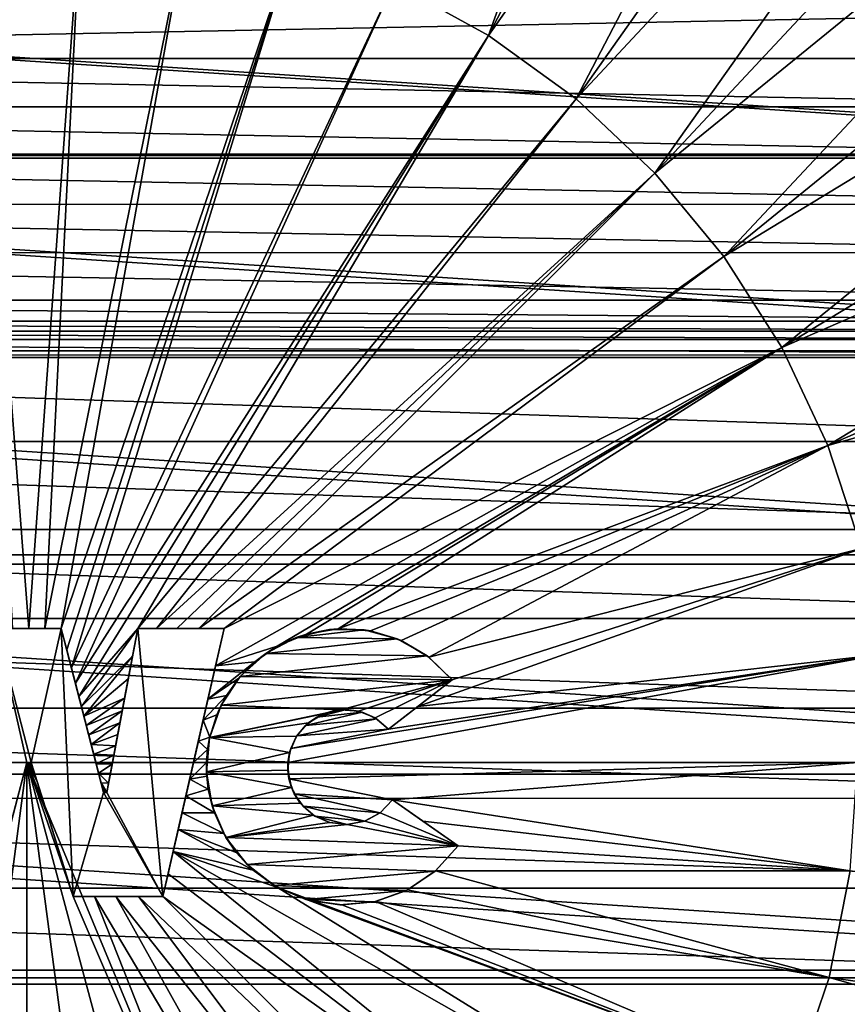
# Model space of a CAD drawing. Header units: metres. Extents: x -23 to 23, y -109 to 35.
# Tile 60 of 73: x 0 to 11, y -3 to 10. Entities that reach past the tile are written whole.
import ezdxf

# ---------------------------------------------------------------- set-up
doc = ezdxf.new("R2010")
doc.units = ezdxf.units.M
doc.layers.add('solid_ORA_SW0003', color=7, linetype='CONTINUOUS')

msp = doc.modelspace()

# ---------------------------------------------------------------- linework, layer by layer
at = {"layer": 'solid_ORA_SW0003'}
for points in [[(9.582108, 19.580593, 160.176529), (4.784953, 10.318542, 160.433716), (6.021678, 9.638647, 160.433716)], [(10.832414, 18.912291, 160.176529), (9.582108, 19.580593, 160.176529), (6.021678, 9.638647, 160.433716)], [(12.036333, 18.163645, 160.176529), (10.832414, 18.912291, 160.176529), (6.021678, 9.638647, 160.433716)], [(12.036333, 18.163645, 160.176529), (6.021678, 9.638647, 160.433716), (7.163439, 8.80911, 160.433716)], [(13.188711, 17.337862, 160.176529), (12.036333, 18.163645, 160.176529), (7.163439, 8.80911, 160.433716)], [(14.284613, 16.438478, 160.176529), (13.188711, 17.337862, 160.176529), (7.163439, 8.80911, 160.433716)], [(14.284613, 16.438478, 160.176529), (7.163439, 8.80911, 160.433716), (8.192227, 7.843013, 160.433716)], [(15.319346, 15.469346, 160.176529), (14.284613, 16.438478, 160.176529), (8.192227, 7.843013, 160.433716)], [(16.288479, 14.434613, 160.176529), (15.319346, 15.469346, 160.176529), (8.192227, 7.843013, 160.433716)], [(16.288479, 14.434613, 160.176529), (8.192227, 7.843013, 160.433716), (9.091819, 6.755593, 160.433716)], [(17.187862, 13.338711, 160.176529), (16.288479, 14.434613, 160.176529), (9.091819, 6.755593, 160.433716)], [(18.013645, 12.186333, 160.176529), (17.187862, 13.338711, 160.176529), (9.091819, 6.755593, 160.433716)], [(18.013645, 12.186333, 160.176529), (9.091819, 6.755593, 160.433716), (9.848028, 5.563999, 160.433716)], [(18.762291, 10.982413, 160.176529), (18.013645, 12.186333, 160.176529), (9.848028, 5.563999, 160.433716)], [(0.022499, 1.900056, 160.620468), (0.705647, 11.365931, 160.433716), (-0.705647, 11.365931, 160.433716)], [(-0.190088, 1.900056, 160.6203), (0.022499, 1.900056, 160.620468), (-0.705647, 11.365931, 160.433716)], [(0.022499, 1.900056, 160.620468), (0.234998, 1.900056, 160.620193), (0.705647, 11.365931, 160.433716)], [(0.234998, 1.900056, 160.620193), (2.105811, 11.189049, 160.433716), (0.705647, 11.365931, 160.433716)], [(0.234998, 1.900056, 160.620193), (0.446376, 1.900056, 160.619507), (2.105811, 11.189049, 160.433716)], [(0.446376, 1.900056, 160.619507), (3.472766, 10.838075, 160.433716), (2.105811, 11.189049, 160.433716)], [(19.430593, 9.732108, 160.176529), (18.762291, 10.982413, 160.176529), (9.848028, 5.563999, 160.433716)], [(0.446376, 1.900056, 160.619507), (0.518907, 1.619373, 160.623779), (3.472766, 10.838075, 160.433716)], [(0.518907, 1.619373, 160.623779), (0.579582, 1.384572, 160.627121), (3.472766, 10.838075, 160.433716)], [(0.579582, 1.384572, 160.627121), (4.784953, 10.318542, 160.433716), (3.472766, 10.838075, 160.433716)], [(-19.401432, 8.036427, -1.4), (-18.186489, 10.500073, -1.4), (19.401432, 8.036427, -1.4)], [(19.170403, 8.090908, 129.534592), (-19.170403, 8.090908, 129.534592), (-17.970074, 10.524913, 129.534592)], [(-18.186489, 10.500073, -1.4), (18.186489, 10.500073, -1.4), (19.401432, 8.036427, -1.4)], [(19.170403, 8.090908, 129.534592), (-17.970074, 10.524913, 129.534592), (17.970074, 10.524913, 129.534592)], [(0.579582, 1.384572, 160.627121), (0.631162, 1.184967, 160.629715), (4.784953, 10.318542, 160.433716)], [(0.631162, 1.184967, 160.629715), (6.021678, 9.638647, 160.433716), (4.784953, 10.318542, 160.433716)], [(-15.781781, 9.337584, 121.353569), (15.485293, 9.955452, 121.353569), (-15.485121, 9.955643, 121.353569)], [(-15.781781, 9.337584, 121.353569), (15.7818, 9.33763, 121.353569), (15.485293, 9.955452, 121.353569)], [(0.631162, 1.184967, 160.629715), (0.676243, 1.010512, 160.631714), (6.021678, 9.638647, 160.433716)], [(0.676243, 1.010512, 160.631714), (1.444695, 1.899354, 160.61142), (6.021678, 9.638647, 160.433716)], [(1.444695, 1.899354, 160.61142), (7.163439, 8.80911, 160.433716), (6.021678, 9.638647, 160.433716)], [(19.430593, 9.732108, 160.176529), (9.848028, 5.563999, 160.433716), (10.448927, 4.287023, 160.433716)], [(20.01569, 8.44077, 160.176529), (19.430593, 9.732108, 160.176529), (10.448927, 4.287023, 160.433716)], [(-16.024492, 8.707075, 121.353569), (16.024302, 8.70811, 121.353569), (-15.781781, 9.337584, 121.353569)], [(-15.781781, 9.337584, 121.353569), (16.024302, 8.70811, 121.353569), (15.7818, 9.33763, 121.353569)], [(1.444695, 1.899354, 160.61142), (1.690967, 1.899507, 160.608536), (7.163439, 8.80911, 160.433716)], [(1.690967, 1.899507, 160.608536), (8.192227, 7.843013, 160.433716), (7.163439, 8.80911, 160.433716)], [(-16.212406, 8.070447, 121.353569), (16.211897, 8.072682, 121.353569), (-16.024492, 8.707075, 121.353569)], [(-16.024492, 8.707075, 121.353569), (16.211897, 8.072682, 121.353569), (16.024302, 8.70811, 121.353569)], [(20.515078, 7.11393, 160.176529), (20.01569, 8.44077, 160.176529), (10.448927, 4.287023, 160.433716)], [(-20.284445, 5.435173, -1.4), (-19.401432, 8.036427, -1.4), (20.284445, 5.435173, -1.4)], [(20.0429, 5.520692, 129.534592), (-20.0429, 5.520692, 129.534592), (-19.170403, 8.090908, 129.534592)], [(-19.401432, 8.036427, -1.4), (19.401432, 8.036427, -1.4), (20.284445, 5.435173, -1.4)], [(20.0429, 5.520692, 129.534592), (-19.170403, 8.090908, 129.534592), (19.170403, 8.090908, 129.534592)], [(-16.345383, 7.433498, 121.353569), (16.344942, 7.436529, 121.353569), (-16.212406, 8.070447, 121.353569)], [(-16.212406, 8.070447, 121.353569), (16.344942, 7.436529, 121.353569), (16.211897, 8.072682, 121.353569)], [(1.690967, 1.899507, 160.608536), (1.953546, 1.899671, 160.605179), (8.192227, 7.843013, 160.433716)], [(1.953546, 1.899671, 160.605179), (2.242543, 1.899851, 160.601227), (8.192227, 7.843013, 160.433716)], [(2.242543, 1.899851, 160.601227), (9.091819, 6.755593, 160.433716), (8.192227, 7.843013, 160.433716)], [(-16.42449, 6.801615, 121.353569), (16.424044, 6.80562, 121.353569), (-16.345383, 7.433498, 121.353569)], [(-16.345383, 7.433498, 121.353569), (16.424044, 6.80562, 121.353569), (16.344942, 7.436529, 121.353569)], [(20.515078, 7.11393, 160.176529), (10.448927, 4.287023, 160.433716), (10.88504, 2.944803, 160.433716)], [(-16.42449, 6.801615, 121.353569), (-16.45043, 6.184285, 121.353569), (16.450312, 6.184398, 121.353569)], [(-16.42449, 6.801615, 121.353569), (16.450312, 6.184398, 121.353569), (16.424044, 6.80562, 121.353569)], [(2.242543, 1.899851, 160.601227), (2.571671, 1.900056, 160.596451), (9.091819, 6.755593, 160.433716)], [(2.571671, 1.900056, 160.596451), (9.848028, 5.563999, 160.433716), (9.091819, 6.755593, 160.433716)], [(-16.459961, 5.910025, 121.353569), (16.459846, 5.910486, 121.353569), (-16.45043, 6.184285, 121.353569)], [(16.459846, 5.910486, 121.353569), (16.450312, 6.184398, 121.353569), (-16.45043, 6.184285, 121.353569)], [(-16.459961, 5.910025, 121.353569), (16.472654, 5.778455, 121.353569), (16.459846, 5.910486, 121.353569)], [(-16.459961, 5.910025, 121.353569), (-16.472778, 5.778131, 121.353569), (16.472654, 5.778455, 121.353569)], [(-16.488613, 5.67066, 121.353569), (-16.537947, 5.467908, 121.353569), (16.537819, 5.468303, 121.353569)], [(-16.472778, 5.778131, 121.353569), (-16.488613, 5.67066, 121.353569), (16.488455, 5.671164, 121.353569)], [(-16.488613, 5.67066, 121.353569), (16.537819, 5.468303, 121.353569), (16.488455, 5.671164, 121.353569)], [(-16.472778, 5.778131, 121.353569), (16.488455, 5.671164, 121.353569), (16.472654, 5.778455, 121.353569)], [(2.46036, 1.412494, 160.602646), (3.263308, 1.667498, 160.587616), (9.848028, 5.563999, 160.433716)], [(2.571671, 1.900056, 160.596451), (2.46036, 1.412494, 160.602646), (9.848028, 5.563999, 160.433716)], [(3.263308, 1.667498, 160.587616), (3.644745, 1.8271, 160.580032), (9.848028, 5.563999, 160.433716)], [(3.644745, 1.8271, 160.580032), (4.060007, 1.895979, 160.572479), (9.848028, 5.563999, 160.433716)], [(4.060007, 1.895979, 160.572479), (10.448927, 4.287023, 160.433716), (9.848028, 5.563999, 160.433716)], [(-20.820354, 2.740934, -1.4), (-20.284445, 5.435173, -1.4), (20.820354, 2.740934, -1.4)], [(20.57247, 2.858529, 129.534592), (-20.57247, 2.858529, 129.534592), (-20.0429, 5.520692, 129.534592)], [(-20.284445, 5.435173, -1.4), (20.284445, 5.435173, -1.4), (20.820354, 2.740934, -1.4)], [(20.57247, 2.858529, 129.534592), (-20.0429, 5.520692, 129.534592), (20.0429, 5.520692, 129.534592)], [(-16.869089, 4.33999, 121.353569), (16.86899, 4.34037, 121.353569), (-16.537947, 5.467908, 121.353569)], [(-16.537947, 5.467908, 121.353569), (16.86899, 4.34037, 121.353569), (16.537819, 5.468303, 121.353569)], [(-17.123428, 3.192157, 121.353569), (17.123358, 3.192536, 121.353569), (-16.869089, 4.33999, 121.353569)], [(-16.869089, 4.33999, 121.353569), (17.123358, 3.192536, 121.353569), (16.86899, 4.34037, 121.353569)], [(4.060007, 1.895979, 160.572479), (4.479946, 1.86669, 160.565399), (10.448927, 4.287023, 160.433716)], [(4.479946, 1.86669, 160.565399), (4.881665, 1.740815, 160.559021), (10.448927, 4.287023, 160.433716)], [(4.881665, 1.740815, 160.559021), (5.243364, 1.525126, 160.553558), (10.448927, 4.287023, 160.433716)], [(5.243364, 1.525126, 160.553558), (10.88504, 2.944803, 160.433716), (10.448927, 4.287023, 160.433716)], [(-17.299726, 2.030006, 121.353569), (17.299685, 2.030374, 121.353569), (-17.123428, 3.192157, 121.353569)], [(-17.123428, 3.192157, 121.353569), (17.299685, 2.030374, 121.353569), (17.123358, 3.192536, 121.353569)], [(-20.57247, 2.858529, 129.534592), (20.75, 0.15, 129.534592), (-20.75, 0.15, 129.534592)], [(20.57247, 2.858529, 129.534592), (20.75, 0.15, 129.534592), (-20.57247, 2.858529, 129.534592)], [(5.100814, 0.883237, 160.55867), (11.14949, 1.558508, 160.433716), (10.88504, 2.944803, 160.433716)], [(5.545313, 1.231231, 160.549164), (5.100814, 0.883237, 160.55867), (10.88504, 2.944803, 160.433716)], [(5.243364, 1.525126, 160.553558), (5.545313, 1.231231, 160.549164), (10.88504, 2.944803, 160.433716)], [(-21, 0, -1.4), (-20.820354, 2.740934, -1.4), (21, 0, -1.4)], [(-20.820354, 2.740934, -1.4), (20.820354, 2.740934, -1.4), (21, 0, -1.4)], [(-17.39727, 0.85832, 121.353569), (17.397253, 0.858675, 121.353569), (-17.299726, 2.030006, 121.353569)], [(-17.299726, 2.030006, 121.353569), (17.397253, 0.858675, 121.353569), (17.299685, 2.030374, 121.353569)], [(-0.401728, 1.900056, 160.449997), (-0.462556, -1.599944, 160.449997), (0, 0.15, 160.449997)], [(0.446376, 1.900056, 160.449997), (-0.190088, 1.900056, 160.6203), (-0.401728, 1.900056, 160.61969)], [(0.446376, 1.900056, 160.449997), (-0.401728, 1.900056, 160.61969), (-0.401728, 1.900056, 160.449997)], [(-0.401728, 1.900056, 160.449997), (0, 0.15, 160.449997), (0.054992, 0.15, 160.449997)], [(0.446376, 1.900056, 160.449997), (-0.401728, 1.900056, 160.449997), (0.054992, 0.15, 160.449997)], [(0.446376, 1.900056, 160.449997), (0.022499, 1.900056, 160.620468), (-0.190088, 1.900056, 160.6203)], [(0.446376, 1.900056, 160.449997), (0.234998, 1.900056, 160.620193), (0.022499, 1.900056, 160.620468)], [(0.446376, 1.900056, 160.449997), (0.054992, 0.15, 160.449997), (0.602394, -1.599944, 160.449997)], [(0.446376, 1.900056, 160.449997), (0.446376, 1.900056, 160.619507), (0.234998, 1.900056, 160.620193)], [(0.999361, -0.239903, 160.449997), (0.518907, 1.619373, 160.623779), (0.446376, 1.900056, 160.619507)], [(0.999361, -0.239903, 160.449997), (0.446376, 1.900056, 160.619507), (0.446376, 1.900056, 160.449997)], [(0.999361, -0.239903, 160.449997), (0.446376, 1.900056, 160.449997), (0.602394, -1.599944, 160.449997)], [(0.676243, 1.010512, 160.631714), (0.709506, 0.881789, 160.632996), (1.444695, 1.899354, 160.61142)], [(0.709506, 0.881789, 160.632996), (1.376929, 1.539707, 160.616898), (1.444695, 1.899354, 160.61142)], [(1.444695, 1.899354, 160.449997), (1.064775, -0.116942, 160.631653), (1.041606, -0.239903, 160.631409)], [(1.041606, -0.239903, 160.449997), (1.444695, 1.899354, 160.449997), (1.041606, -0.239903, 160.631409)], [(1.041606, -0.239903, 160.449997), (1.772615, -1.599944, 160.449997), (1.444695, 1.899354, 160.449997)], [(1.444695, 1.899354, 160.449997), (1.087838, 0.005456, 160.631668), (1.064775, -0.116942, 160.631653)], [(1.444695, 1.899354, 160.449997), (1.11077, 0.127158, 160.631439), (1.087838, 0.005456, 160.631668)], [(1.444695, 1.899354, 160.449997), (1.133555, 0.248083, 160.630981), (1.11077, 0.127158, 160.631439)], [(1.444695, 1.899354, 160.449997), (1.156165, 0.36808, 160.630325), (1.133555, 0.248083, 160.630981)], [(1.444695, 1.899354, 160.449997), (1.184239, 0.517071, 160.629242), (1.156165, 0.36808, 160.630325)], [(1.444695, 1.899354, 160.449997), (1.212573, 0.667444, 160.627899), (1.184239, 0.517071, 160.629242)], [(1.444695, 1.899354, 160.449997), (1.241956, 0.823387, 160.626282), (1.212573, 0.667444, 160.627899)], [(1.444695, 1.899354, 160.449997), (1.273434, 0.990444, 160.624344), (1.241956, 0.823387, 160.626282)], [(1.444695, 1.899354, 160.449997), (1.320812, 1.241884, 160.621094), (1.273434, 0.990444, 160.624344)], [(1.444695, 1.899354, 160.449997), (1.376929, 1.539707, 160.616898), (1.320812, 1.241884, 160.621094)], [(1.444695, 1.899354, 160.449997), (1.444695, 1.899354, 160.61142), (1.376929, 1.539707, 160.616898)], [(2.571671, 1.900056, 160.449997), (1.690967, 1.899507, 160.608536), (1.444695, 1.899354, 160.61142)], [(2.571671, 1.900056, 160.449997), (1.444695, 1.899354, 160.61142), (1.444695, 1.899354, 160.449997)], [(1.772615, -1.599944, 160.449997), (2.571671, 1.900056, 160.449997), (1.444695, 1.899354, 160.449997)], [(2.571671, 1.900056, 160.449997), (1.953546, 1.899671, 160.605179), (1.690967, 1.899507, 160.608536)], [(1.772615, -1.599944, 160.449997), (2.46036, 1.412494, 160.602646), (2.571671, 1.900056, 160.596451)], [(1.772615, -1.599944, 160.449997), (2.571671, 1.900056, 160.596451), (2.571671, 1.900056, 160.449997)], [(2.571671, 1.900056, 160.449997), (2.242543, 1.899851, 160.601227), (1.953546, 1.899671, 160.605179)], [(2.571671, 1.900056, 160.449997), (2.571671, 1.900056, 160.596451), (2.242543, 1.899851, 160.601227)], [(3.511273, 1.782804, 160.449997), (3.644745, 1.8271, 160.580032), (3.263308, 1.667498, 160.587616)], [(3.511273, 1.782804, 160.449997), (3.947994, 1.887153, 160.449997), (3.644745, 1.8271, 160.580032)], [(3.511273, 1.782804, 160.449997), (4.39685, 1.880381, 160.449997), (3.947994, 1.887153, 160.449997)], [(3.511273, 1.782804, 160.449997), (4.830168, 1.762893, 160.449997), (4.39685, 1.880381, 160.449997)], [(3.947994, 1.887153, 160.449997), (4.060007, 1.895979, 160.572479), (3.644745, 1.8271, 160.580032)], [(3.947994, 1.887153, 160.449997), (4.39685, 1.880381, 160.449997), (4.060007, 1.895979, 160.572479)], [(4.39685, 1.880381, 160.449997), (4.479946, 1.86669, 160.565399), (4.060007, 1.895979, 160.572479)], [(4.39685, 1.880381, 160.449997), (4.830168, 1.762893, 160.449997), (4.479946, 1.86669, 160.565399)], [(4.830168, 1.762893, 160.449997), (4.881665, 1.740815, 160.559021), (4.479946, 1.86669, 160.565399)], [(3.114043, 1.573895, 160.449997), (3.511273, 1.782804, 160.449997), (3.263308, 1.667498, 160.587616)], [(3.114043, 1.573895, 160.449997), (4.830168, 1.762893, 160.449997), (3.511273, 1.782804, 160.449997)], [(3.114043, 1.573895, 160.449997), (5.221126, 1.541933, 160.449997), (4.830168, 1.762893, 160.449997)], [(4.830168, 1.762893, 160.449997), (5.221126, 1.541933, 160.449997), (4.881665, 1.740815, 160.559021)], [(5.221126, 1.541933, 160.449997), (5.243364, 1.525126, 160.553558), (4.881665, 1.740815, 160.559021)], [(0.999361, -0.239903, 160.449997), (0.579582, 1.384572, 160.627121), (0.518907, 1.619373, 160.623779)], [(2.46036, 1.412494, 160.602646), (2.9733, 1.465045, 160.593918), (3.263308, 1.667498, 160.587616)], [(2.780606, 1.273197, 160.449997), (3.114043, 1.573895, 160.449997), (2.9733, 1.465045, 160.593918)], [(2.780606, 1.273197, 160.449997), (5.221126, 1.541933, 160.449997), (3.114043, 1.573895, 160.449997)], [(2.780606, 1.273197, 160.449997), (5.545313, 1.231231, 160.449997), (5.221126, 1.541933, 160.449997)], [(3.114043, 1.573895, 160.449997), (3.263308, 1.667498, 160.587616), (2.9733, 1.465045, 160.593918)], [(11.14949, 1.558508, 160.433716), (3.402936, 0.15, 160.591171), (10.833055, 0.15, 160.442612)], [(3.441384, 0.334776, 160.590393), (3.402936, 0.15, 160.591171), (11.14949, 1.558508, 160.433716)], [(4.718313, 0.583782, 160.566513), (3.441384, 0.334776, 160.590393), (11.14949, 1.558508, 160.433716)], [(5.100814, 0.883237, 160.55867), (4.718313, 0.583782, 160.566513), (11.14949, 1.558508, 160.433716)], [(5.221126, 1.541933, 160.449997), (5.545313, 1.231231, 160.449997), (5.243364, 1.525126, 160.553558)], [(0.709506, 0.881789, 160.632996), (0.741687, 0.757252, 160.634018), (1.376929, 1.539707, 160.616898)], [(0.741687, 0.757252, 160.634018), (1.320812, 1.241884, 160.621094), (1.376929, 1.539707, 160.616898)], [(2.36129, 0.978552, 160.6073), (2.762514, 1.251925, 160.598907), (2.9733, 1.465045, 160.593918)], [(2.46036, 1.412494, 160.602646), (2.36129, 0.978552, 160.6073), (2.9733, 1.465045, 160.593918)], [(2.780606, 1.273197, 160.449997), (2.9733, 1.465045, 160.593918), (2.762514, 1.251925, 160.598907)], [(5.545313, 1.231231, 160.449997), (5.545313, 1.231231, 160.549164), (5.243364, 1.525126, 160.553558)], [(0.999361, -0.239903, 160.449997), (0.631162, 1.184967, 160.629715), (0.579582, 1.384572, 160.627121)], [(1.772615, -1.599944, 160.449997), (2.36129, 0.978552, 160.6073), (2.46036, 1.412494, 160.602646)], [(0.999361, -0.239903, 160.449997), (0.676243, 1.010512, 160.631714), (0.631162, 1.184967, 160.629715)], [(0.741687, 0.757252, 160.634018), (1.273434, 0.990444, 160.624344), (1.320812, 1.241884, 160.621094)], [(2.36129, 0.978552, 160.6073), (2.600869, 1.025202, 160.603012), (2.762514, 1.251925, 160.598907)], [(2.531786, 0.899435, 160.449997), (2.780606, 1.273197, 160.449997), (2.600869, 1.025202, 160.603012)], [(2.531786, 0.899435, 160.449997), (5.545313, 1.231231, 160.449997), (2.780606, 1.273197, 160.449997)], [(4.095203, 0.83961, 160.449997), (5.545313, 1.231231, 160.449997), (2.531786, 0.899435, 160.449997)], [(2.780606, 1.273197, 160.449997), (2.762514, 1.251925, 160.598907), (2.600869, 1.025202, 160.603012)], [(4.326248, 0.821183, 160.449997), (5.545313, 1.231231, 160.449997), (4.095203, 0.83961, 160.449997)], [(4.540857, 0.733109, 160.449997), (5.545313, 1.231231, 160.449997), (4.326248, 0.821183, 160.449997)], [(4.718313, 0.583782, 160.449997), (5.545313, 1.231231, 160.449997), (4.540857, 0.733109, 160.449997)], [(4.718313, 0.583782, 160.449997), (5.100814, 0.883237, 160.55867), (5.545313, 1.231231, 160.549164)], [(4.718313, 0.583782, 160.449997), (5.545313, 1.231231, 160.549164), (5.545313, 1.231231, 160.449997)], [(0.999361, -0.239903, 160.449997), (0.709506, 0.881789, 160.632996), (0.676243, 1.010512, 160.631714)], [(0.741687, 0.757252, 160.634018), (0.77354, 0.633989, 160.634796), (1.273434, 0.990444, 160.624344)], [(0.77354, 0.633989, 160.634796), (1.241956, 0.823387, 160.626282), (1.273434, 0.990444, 160.624344)], [(1.772615, -1.599944, 160.449997), (2.298091, 0.701729, 160.609756), (2.36129, 0.978552, 160.6073)], [(2.298091, 0.701729, 160.609756), (2.474671, 0.772878, 160.60643), (2.600869, 1.025202, 160.603012)], [(2.36129, 0.978552, 160.6073), (2.298091, 0.701729, 160.609756), (2.600869, 1.025202, 160.603012)], [(2.383064, 0.475812, 160.449997), (2.531786, 0.899435, 160.449997), (2.384195, 0.481022, 160.608994)], [(4.095203, 0.83961, 160.449997), (2.531786, 0.899435, 160.449997), (2.383064, 0.475812, 160.449997)], [(2.531786, 0.899435, 160.449997), (2.474671, 0.772878, 160.60643), (2.384195, 0.481022, 160.608994)], [(2.531786, 0.899435, 160.449997), (2.600869, 1.025202, 160.603012), (2.474671, 0.772878, 160.60643)], [(-17.415533, -0.317011, 121.353569), (17.415539, -0.31667, 121.353569), (-17.39727, 0.85832, 121.353569)], [(-17.39727, 0.85832, 121.353569), (17.415539, -0.31667, 121.353569), (17.397253, 0.858675, 121.353569)], [(0.999361, -0.239903, 160.449997), (0.741687, 0.757252, 160.634018), (0.709506, 0.881789, 160.632996)], [(0.77354, 0.633989, 160.634796), (0.805656, 0.509704, 160.6353), (1.241956, 0.823387, 160.626282)], [(0.805656, 0.509704, 160.6353), (1.212573, 0.667444, 160.627899), (1.241956, 0.823387, 160.626282)], [(2.298091, 0.701729, 160.609756), (2.384195, 0.481022, 160.608994), (2.474671, 0.772878, 160.60643)], [(4.095203, 0.83961, 160.449997), (2.383064, 0.475812, 160.449997), (3.86949, 0.786678, 160.449997)], [(3.86949, 0.786678, 160.449997), (2.383064, 0.475812, 160.449997), (3.670653, 0.667462, 160.449997)], [(4.373056, 0.8084, 160.572433), (3.781414, 0.744107, 160.58342), (3.634906, 0.635667, 160.586365)], [(4.56129, 0.720277, 160.569168), (4.373056, 0.8084, 160.572433), (3.634906, 0.635667, 160.586365)], [(3.86949, 0.786678, 160.449997), (3.670653, 0.667462, 160.449997), (3.781414, 0.744107, 160.58342)], [(4.167917, 0.841567, 160.576096), (3.962661, 0.817553, 160.579926), (3.781414, 0.744107, 160.58342)], [(4.373056, 0.8084, 160.572433), (4.167917, 0.841567, 160.576096), (3.781414, 0.744107, 160.58342)], [(3.86949, 0.786678, 160.449997), (3.781414, 0.744107, 160.58342), (3.962661, 0.817553, 160.579926)], [(4.095203, 0.83961, 160.449997), (3.86949, 0.786678, 160.449997), (3.962661, 0.817553, 160.579926)], [(4.095203, 0.83961, 160.449997), (3.962661, 0.817553, 160.579926), (4.167917, 0.841567, 160.576096)], [(4.326248, 0.821183, 160.449997), (4.095203, 0.83961, 160.449997), (4.167917, 0.841567, 160.576096)], [(4.326248, 0.821183, 160.449997), (4.167917, 0.841567, 160.576096), (4.373056, 0.8084, 160.572433)], [(4.540857, 0.733109, 160.449997), (4.326248, 0.821183, 160.449997), (4.373056, 0.8084, 160.572433)], [(4.540857, 0.733109, 160.449997), (4.373056, 0.8084, 160.572433), (4.56129, 0.720277, 160.569168)], [(4.718313, 0.583782, 160.449997), (4.718313, 0.583782, 160.566513), (5.100814, 0.883237, 160.55867)], [(0.999361, -0.239903, 160.449997), (0.77354, 0.633989, 160.634796), (0.741687, 0.757252, 160.634018)], [(0.805656, 0.509704, 160.6353), (0.838046, 0.384359, 160.635513), (1.212573, 0.667444, 160.627899)], [(0.838046, 0.384359, 160.635513), (1.184239, 0.517071, 160.629242), (1.212573, 0.667444, 160.627899)], [(1.772615, -1.599944, 160.449997), (2.235464, 0.427411, 160.61171), (2.298091, 0.701729, 160.609756)], [(2.298091, 0.701729, 160.609756), (2.235464, 0.427411, 160.61171), (2.384195, 0.481022, 160.608994)], [(3.670653, 0.667462, 160.449997), (2.383064, 0.475812, 160.449997), (3.517689, 0.493327, 160.449997)], [(3.670653, 0.667462, 160.449997), (3.517689, 0.493327, 160.449997), (3.634906, 0.635667, 160.586365)], [(4.56129, 0.720277, 160.569168), (3.634906, 0.635667, 160.586365), (3.52107, 0.498615, 160.588715)], [(4.718313, 0.583782, 160.566513), (4.56129, 0.720277, 160.569168), (3.52107, 0.498615, 160.588715)], [(3.670653, 0.667462, 160.449997), (3.634906, 0.635667, 160.586365), (3.781414, 0.744107, 160.58342)], [(4.540857, 0.733109, 160.449997), (4.56129, 0.720277, 160.569168), (4.718313, 0.583782, 160.566513)], [(4.718313, 0.583782, 160.449997), (4.540857, 0.733109, 160.449997), (4.718313, 0.583782, 160.566513)], [(0.999361, -0.239903, 160.449997), (0.805656, 0.509704, 160.6353), (0.77354, 0.633989, 160.634796)], [(0.838046, 0.384359, 160.635513), (1.156165, 0.36808, 160.630325), (1.184239, 0.517071, 160.629242)], [(4.718313, 0.583782, 160.566513), (3.52107, 0.498615, 160.588715), (3.441384, 0.334776, 160.590393)], [(3.517689, 0.493327, 160.449997), (3.52107, 0.498615, 160.588715), (3.634906, 0.635667, 160.586365)], [(0.999361, -0.239903, 160.449997), (0.838046, 0.384359, 160.635513), (0.805656, 0.509704, 160.6353)], [(1.772615, -1.599944, 160.449997), (2.17213, 0.15, 160.613129), (2.235464, 0.427411, 160.61171)], [(2.235464, 0.427411, 160.61171), (2.17213, 0.15, 160.613129), (2.356385, 0.319231, 160.609772)], [(2.235464, 0.427411, 160.61171), (2.356385, 0.319231, 160.609772), (2.384195, 0.481022, 160.608994)], [(2.383064, 0.475812, 160.449997), (2.356385, 0.319231, 160.609772), (2.343226, 0.15, 160.610123)], [(2.343611, 0.028457, 160.449997), (2.383064, 0.475812, 160.449997), (2.343226, 0.15, 160.610123)], [(3.425025, 0.280659, 160.449997), (2.383064, 0.475812, 160.449997), (2.343611, 0.028457, 160.449997)], [(2.383064, 0.475812, 160.449997), (2.384195, 0.481022, 160.608994), (2.356385, 0.319231, 160.609772)], [(3.517689, 0.493327, 160.449997), (2.383064, 0.475812, 160.449997), (3.425025, 0.280659, 160.449997)], [(3.517689, 0.493327, 160.449997), (3.425025, 0.280659, 160.449997), (3.441384, 0.334776, 160.590393)], [(3.517689, 0.493327, 160.449997), (3.441384, 0.334776, 160.590393), (3.52107, 0.498615, 160.588715)], [(0.838046, 0.384359, 160.635513), (0.870349, 0.259354, 160.635391), (1.156165, 0.36808, 160.630325)], [(0.999361, -0.239903, 160.449997), (0.870349, 0.259354, 160.635391), (0.838046, 0.384359, 160.635513)], [(0.870349, 0.259354, 160.635391), (1.133555, 0.248083, 160.630981), (1.156165, 0.36808, 160.630325)], [(0.870349, 0.259354, 160.635391), (0.90247, 0.13505, 160.634964), (1.133555, 0.248083, 160.630981)], [(0.999361, -0.239903, 160.449997), (0.90247, 0.13505, 160.634964), (0.870349, 0.259354, 160.635391)], [(2.356385, 0.319231, 160.609772), (2.17213, 0.15, 160.613129), (2.343226, 0.15, 160.610123)], [(3.425025, 0.280659, 160.449997), (2.343611, 0.028457, 160.449997), (3.401683, 0.049912, 160.449997)], [(3.425025, 0.280659, 160.449997), (3.401683, 0.049912, 160.449997), (3.402936, 0.15, 160.591171)], [(3.425025, 0.280659, 160.449997), (3.402936, 0.15, 160.591171), (3.441384, 0.334776, 160.590393)], [(-20.75, 0.15, 129.534592), (20.75, 0.15, 129.534592), (20.57247, -2.558529, 129.534592)], [(-20.75, 0.15, 129.534592), (20.57247, -2.558529, 129.534592), (-20.57247, -2.558529, 129.534592)], [(-1.413997, -10.590377, 160.442612), (0, 0.15, 160.649994), (-0.231279, -0.724975, 160.634918)], [(-1.413997, -10.590377, 160.442612), (0, -10.683055, 160.442612), (0, 0.15, 160.649994)], [(-0.462556, -1.599944, 160.449997), (-0.231279, -0.724975, 160.634918), (0, 0.15, 160.649994)], [(-0.462556, -1.599944, 160.449997), (0, 0.15, 160.649994), (0, 0.15, 160.449997)], [(0.063458, 0.122938, 160.648865), (0.054992, 0.15, 160.649094), (0, 0.15, 160.649994)], [(0.054992, 0.15, 160.449997), (0, 0.15, 160.649994), (0.054992, 0.15, 160.649094)], [(0.071117, 0.098451, 160.64856), (0.063458, 0.122938, 160.648865), (0, 0.15, 160.649994)], [(0.078262, 0.07561, 160.648224), (0.071117, 0.098451, 160.64856), (0, 0.15, 160.649994)], [(0.085251, 0.053269, 160.647873), (0.078262, 0.07561, 160.648224), (0, 0.15, 160.649994)], [(0.092442, 0.030281, 160.647507), (0.085251, 0.053269, 160.647873), (0, 0.15, 160.649994)], [(0.100206, 0.005459, 160.647095), (0.092442, 0.030281, 160.647507), (0, 0.15, 160.649994)], [(0.108838, -0.022133, 160.646637), (0.100206, 0.005459, 160.647095), (0, 0.15, 160.649994)], [(0.118515, -0.053071, 160.646118), (0.108838, -0.022133, 160.646637), (0, 0.15, 160.649994)], [(0.129335, -0.087659, 160.645538), (0.118515, -0.053071, 160.646118), (0, 0.15, 160.649994)], [(0.287983, -0.594828, 160.636719), (0.129335, -0.087659, 160.645538), (0, 0.15, 160.649994)], [(0.602394, -1.599944, 160.618729), (0.287983, -0.594828, 160.636719), (0, 0.15, 160.649994)], [(4.14563, -9.858438, 160.442612), (0.602394, -1.599944, 160.618729), (0, 0.15, 160.649994)], [(2.803801, -10.313928, 160.442612), (4.14563, -9.858438, 160.442612), (0, 0.15, 160.649994)], [(1.413997, -10.590377, 160.442612), (2.803801, -10.313928, 160.442612), (0, 0.15, 160.649994)], [(0, -10.683055, 160.442612), (1.413997, -10.590377, 160.442612), (0, 0.15, 160.649994)], [(0, 0.15, 160.449997), (0, 0.15, 160.649994), (0.054992, 0.15, 160.449997)], [(0.054992, 0.15, 160.449997), (0.054992, 0.15, 160.649094), (0.063458, 0.122938, 160.648865)], [(0.054992, 0.15, 160.449997), (0.063458, 0.122938, 160.648865), (0.071117, 0.098451, 160.64856)], [(0.054992, 0.15, 160.449997), (0.071117, 0.098451, 160.64856), (0.078262, 0.07561, 160.648224)], [(0.054992, 0.15, 160.449997), (0.078262, 0.07561, 160.648224), (0.085251, 0.053269, 160.647873)], [(0.054992, 0.15, 160.449997), (0.085251, 0.053269, 160.647873), (0.092442, 0.030281, 160.647507)], [(0.054992, 0.15, 160.449997), (0.092442, 0.030281, 160.647507), (0.100206, 0.005459, 160.647095)], [(0.054992, 0.15, 160.449997), (0.100206, 0.005459, 160.647095), (0.108838, -0.022133, 160.646637)], [(0.054992, 0.15, 160.449997), (0.108838, -0.022133, 160.646637), (0.118515, -0.053071, 160.646118)], [(0.054992, 0.15, 160.449997), (0.118515, -0.053071, 160.646118), (0.129335, -0.087659, 160.645538)], [(0.054992, 0.15, 160.449997), (0.129335, -0.087659, 160.645538), (0.287983, -0.594828, 160.636719)], [(0.054992, 0.15, 160.449997), (0.287983, -0.594828, 160.636719), (0.602394, -1.599944, 160.618729)], [(0.054992, 0.15, 160.449997), (0.602394, -1.599944, 160.618729), (0.602394, -1.599944, 160.449997)], [(0.90247, 0.13505, 160.634964), (1.11077, 0.127158, 160.631439), (1.133555, 0.248083, 160.630981)], [(0.90247, 0.13505, 160.634964), (0.934563, 0.010854, 160.634247), (1.11077, 0.127158, 160.631439)], [(0.999361, -0.239903, 160.449997), (0.934563, 0.010854, 160.634247), (0.90247, 0.13505, 160.634964)], [(1.772615, -1.599944, 160.449997), (2.122452, -0.067597, 160.6138), (2.17213, 0.15, 160.613129)], [(2.343226, 0.15, 160.610123), (2.17213, 0.15, 160.613129), (2.122452, -0.067597, 160.6138)], [(2.346423, -0.02557, 160.60994), (2.343226, 0.15, 160.610123), (2.122452, -0.067597, 160.6138)], [(2.343611, 0.028457, 160.449997), (2.343226, 0.15, 160.610123), (2.346423, -0.02557, 160.60994)], [(3.401683, 0.049912, 160.449997), (3.4166, -0.063723, 160.590805), (3.402936, 0.15, 160.591171)], [(10.833055, 0.15, 160.442612), (3.402936, 0.15, 160.591171), (3.4166, -0.063723, 160.590805)], [(10.833055, 0.15, 160.442612), (3.4166, -0.063723, 160.590805), (4.768313, -0.338488, 160.565475)], [(10.740376, -1.263997, 160.442612), (10.833055, 0.15, 160.442612), (4.768313, -0.338488, 160.565475)], [(20.820354, -2.740934, -1.4), (-21, 0, -1.4), (21, 0, -1.4)], [(20.820354, -2.740934, -1.4), (-20.820354, -2.740934, -1.4), (-21, 0, -1.4)], [(0.934563, 0.010854, 160.634247), (1.087838, 0.005456, 160.631668), (1.11077, 0.127158, 160.631439)], [(0.934563, 0.010854, 160.634247), (1.064775, -0.116942, 160.631653), (1.087838, 0.005456, 160.631668)], [(0.934563, 0.010854, 160.634247), (0.966794, -0.113873, 160.633286), (1.064775, -0.116942, 160.631653)], [(0.999361, -0.239903, 160.449997), (0.966794, -0.113873, 160.633286), (0.934563, 0.010854, 160.634247)], [(3.401683, 0.049912, 160.449997), (2.343611, 0.028457, 160.449997), (3.449835, -0.176959, 160.449997)], [(2.343611, 0.028457, 160.449997), (2.346423, -0.02557, 160.60994), (2.365906, -0.195264, 160.609283)], [(2.415955, -0.41477, 160.449997), (2.343611, 0.028457, 160.449997), (2.365906, -0.195264, 160.609283)], [(3.449835, -0.176959, 160.449997), (2.343611, 0.028457, 160.449997), (2.415955, -0.41477, 160.449997)], [(3.401683, 0.049912, 160.449997), (3.449835, -0.176959, 160.449997), (3.4166, -0.063723, 160.590805)], [(0.966794, -0.113873, 160.633286), (1.041606, -0.239903, 160.631409), (1.064775, -0.116942, 160.631653)], [(0.966794, -0.113873, 160.633286), (1.020296, -0.239903, 160.631744), (1.041606, -0.239903, 160.631409)], [(0.966794, -0.113873, 160.633286), (0.999361, -0.239903, 160.63208), (1.020296, -0.239903, 160.631744)], [(0.999361, -0.239903, 160.449997), (0.999361, -0.239903, 160.63208), (0.966794, -0.113873, 160.633286)], [(1.772615, -1.599944, 160.449997), (2.072555, -0.286156, 160.614075), (2.122452, -0.067597, 160.6138)], [(2.365906, -0.195264, 160.609283), (2.122452, -0.067597, 160.6138), (2.072555, -0.286156, 160.614075)], [(2.365906, -0.195264, 160.609283), (2.346423, -0.02557, 160.60994), (2.122452, -0.067597, 160.6138)], [(3.4166, -0.063723, 160.590805), (3.486418, -0.258116, 160.589233), (4.768313, -0.338488, 160.565475)], [(3.449835, -0.176959, 160.449997), (3.486418, -0.258116, 160.589233), (3.4166, -0.063723, 160.590805)], [(0.999361, -0.239903, 160.449997), (0.602394, -1.599944, 160.449997), (1.772615, -1.599944, 160.449997)], [(0.999361, -0.239903, 160.449997), (1.041606, -0.239903, 160.631409), (1.020296, -0.239903, 160.631744)], [(1.041606, -0.239903, 160.449997), (1.041606, -0.239903, 160.631409), (0.999361, -0.239903, 160.449997)], [(0.999361, -0.239903, 160.449997), (1.020296, -0.239903, 160.631744), (0.999361, -0.239903, 160.63208)], [(1.041606, -0.239903, 160.449997), (0.999361, -0.239903, 160.449997), (1.772615, -1.599944, 160.449997)], [(2.445433, -0.505803, 160.606781), (2.365906, -0.195264, 160.609283), (2.072555, -0.286156, 160.614075)], [(2.415955, -0.41477, 160.449997), (2.365906, -0.195264, 160.609283), (2.445433, -0.505803, 160.606781)], [(3.449835, -0.176959, 160.449997), (2.415955, -0.41477, 160.449997), (3.564947, -0.378363, 160.449997)], [(3.449835, -0.176959, 160.449997), (3.564947, -0.378363, 160.449997), (3.486418, -0.258116, 160.589233)], [(-17.415533, -0.317011, 121.353569), (17.354517, -1.49079, 121.353569), (17.415539, -0.31667, 121.353569)], [(-17.35449, -1.491115, 121.353569), (17.354517, -1.49079, 121.353569), (-17.415533, -0.317011, 121.353569)], [(1.772615, -1.599944, 160.449997), (2.022628, -0.504844, 160.613922), (2.072555, -0.286156, 160.614075)], [(2.445433, -0.505803, 160.606781), (2.072555, -0.286156, 160.614075), (2.022628, -0.504844, 160.613922)], [(3.564947, -0.378363, 160.449997), (2.415955, -0.41477, 160.449997), (3.735841, -0.534941, 160.449997)], [(3.486418, -0.258116, 160.589233), (4.608751, -0.505576, 160.568069), (4.768313, -0.338488, 160.565475)], [(3.486418, -0.258116, 160.589233), (3.601045, -0.420283, 160.586761), (4.608751, -0.505576, 160.568069)], [(3.564947, -0.378363, 160.449997), (3.601045, -0.420283, 160.586761), (3.486418, -0.258116, 160.589233)], [(3.564947, -0.378363, 160.449997), (3.735841, -0.534941, 160.449997), (3.601045, -0.420283, 160.586761)], [(4.608041, -0.506124, 160.449997), (4.768313, -0.338488, 160.449997), (4.608751, -0.505576, 160.568069)], [(4.608041, -0.506124, 160.449997), (5.625313, -0.934867, 160.449997), (4.768313, -0.338488, 160.449997)], [(4.768313, -0.338488, 160.449997), (4.768313, -0.338488, 160.565475), (4.608751, -0.505576, 160.568069)], [(10.740376, -1.263997, 160.442612), (4.768313, -0.338488, 160.565475), (5.165089, -0.614601, 160.557373)], [(5.625313, -0.934867, 160.449997), (5.165089, -0.614601, 160.557373), (4.768313, -0.338488, 160.565475)], [(4.768313, -0.338488, 160.449997), (5.625313, -0.934867, 160.449997), (4.768313, -0.338488, 160.565475)], [(1.772615, -1.599944, 160.449997), (1.972878, -0.722758, 160.613388), (2.022628, -0.504844, 160.613922)], [(2.567092, -0.776659, 160.603287), (2.022628, -0.504844, 160.613922), (1.972878, -0.722758, 160.613388)], [(2.567092, -0.776659, 160.603287), (2.445433, -0.505803, 160.606781), (2.022628, -0.504844, 160.613922)], [(2.415955, -0.41477, 160.449997), (2.445433, -0.505803, 160.606781), (2.567092, -0.776659, 160.603287)], [(2.595521, -0.826267, 160.449997), (2.415955, -0.41477, 160.449997), (2.567092, -0.776659, 160.603287)], [(3.735841, -0.534941, 160.449997), (2.415955, -0.41477, 160.449997), (2.595521, -0.826267, 160.449997)], [(3.601045, -0.420283, 160.586761), (4.406031, -0.61624, 160.571503), (4.608751, -0.505576, 160.568069)], [(3.601045, -0.420283, 160.586761), (3.755473, -0.547559, 160.583572), (4.406031, -0.61624, 160.571503)], [(3.735841, -0.534941, 160.449997), (3.755473, -0.547559, 160.583572), (3.601045, -0.420283, 160.586761)], [(4.404212, -0.616884, 160.449997), (4.608041, -0.506124, 160.449997), (4.406031, -0.61624, 160.571503)], [(4.404212, -0.616884, 160.449997), (5.625313, -0.934867, 160.449997), (4.608041, -0.506124, 160.449997)], [(4.608041, -0.506124, 160.449997), (4.608751, -0.505576, 160.568069), (4.406031, -0.61624, 160.571503)], [(3.735841, -0.534941, 160.449997), (2.595521, -0.826267, 160.449997), (3.9464, -0.631961, 160.449997)], [(3.9464, -0.631961, 160.449997), (2.595521, -0.826267, 160.449997), (4.176513, -0.660181, 160.449997)], [(3.735841, -0.534941, 160.449997), (3.9464, -0.631961, 160.449997), (3.755473, -0.547559, 160.583572)], [(3.755473, -0.547559, 160.583572), (4.179168, -0.660089, 160.5755), (4.406031, -0.61624, 160.571503)], [(3.755473, -0.547559, 160.583572), (3.95205, -0.633558, 160.579727), (4.179168, -0.660089, 160.5755)], [(3.9464, -0.631961, 160.449997), (3.95205, -0.633558, 160.579727), (3.755473, -0.547559, 160.583572)], [(3.9464, -0.631961, 160.449997), (4.176513, -0.660181, 160.449997), (3.95205, -0.633558, 160.579727)], [(4.176513, -0.660181, 160.449997), (4.179168, -0.660089, 160.5755), (3.95205, -0.633558, 160.579727)], [(4.176513, -0.660181, 160.449997), (4.404212, -0.616884, 160.449997), (4.179168, -0.660089, 160.5755)], [(4.176513, -0.660181, 160.449997), (5.625313, -0.934867, 160.449997), (4.404212, -0.616884, 160.449997)], [(4.404212, -0.616884, 160.449997), (4.406031, -0.61624, 160.571503), (4.179168, -0.660089, 160.5755)], [(10.740376, -1.263997, 160.442612), (5.165089, -0.614601, 160.557373), (5.625313, -0.934867, 160.547638)], [(5.625313, -0.934867, 160.449997), (5.625313, -0.934867, 160.547638), (5.165089, -0.614601, 160.557373)], [(1.772615, -1.599944, 160.449997), (1.906873, -1.011871, 160.612061), (1.972878, -0.722758, 160.613388)], [(2.951739, -1.256299, 160.593597), (1.972878, -0.722758, 160.613388), (1.906873, -1.011871, 160.612061)], [(2.73029, -1.022277, 160.598953), (2.567092, -0.776659, 160.603287), (1.972878, -0.722758, 160.613388)], [(2.951739, -1.256299, 160.593597), (2.73029, -1.022277, 160.598953), (1.972878, -0.722758, 160.613388)], [(4.176513, -0.660181, 160.449997), (2.595521, -0.826267, 160.449997), (5.625313, -0.934867, 160.449997)], [(2.595521, -0.826267, 160.449997), (2.567092, -0.776659, 160.603287), (2.73029, -1.022277, 160.598953)], [(2.871233, -1.180657, 160.449997), (2.595521, -0.826267, 160.449997), (2.73029, -1.022277, 160.598953)], [(5.625313, -0.934867, 160.449997), (2.595521, -0.826267, 160.449997), (2.871233, -1.180657, 160.449997)], [(1.772615, -1.599944, 160.449997), (1.840472, -1.302721, 160.610092), (1.906873, -1.011871, 160.612061)], [(8.59444, -6.444746, 160.442612), (1.906873, -1.011871, 160.612061), (1.840472, -1.302721, 160.610092)], [(3.266255, -1.479144, 160.586685), (2.951739, -1.256299, 160.593597), (1.906873, -1.011871, 160.612061)], [(9.381701, -5.266527, 160.442612), (3.266255, -1.479144, 160.586685), (1.906873, -1.011871, 160.612061)], [(8.59444, -6.444746, 160.442612), (9.381701, -5.266527, 160.442612), (1.906873, -1.011871, 160.612061)], [(2.871233, -1.180657, 160.449997), (2.73029, -1.022277, 160.598953), (2.951739, -1.256299, 160.593597)], [(5.625313, -0.934867, 160.449997), (2.871233, -1.180657, 160.449997), (5.324928, -1.268637, 160.449997)], [(5.324928, -1.268637, 160.449997), (5.330125, -1.264118, 160.551758), (5.625313, -0.934867, 160.547638)], [(5.625313, -0.934867, 160.449997), (5.324928, -1.268637, 160.449997), (5.625313, -0.934867, 160.547638)], [(10.740376, -1.263997, 160.442612), (5.625313, -0.934867, 160.547638), (5.330125, -1.264118, 160.551758)], [(3.225943, -1.455941, 160.449997), (2.871233, -1.180657, 160.449997), (2.951739, -1.256299, 160.593597)], [(5.324928, -1.268637, 160.449997), (2.871233, -1.180657, 160.449997), (3.225943, -1.455941, 160.449997)], [(3.225943, -1.455941, 160.449997), (2.951739, -1.256299, 160.593597), (3.266255, -1.479144, 160.586685)], [(5.324928, -1.268637, 160.449997), (3.225943, -1.455941, 160.449997), (4.951334, -1.517833, 160.449997)], [(5.324928, -1.268637, 160.449997), (4.951334, -1.517833, 160.449997), (4.963714, -1.511594, 160.557114)], [(10.463927, -2.653801, 160.442612), (5.330125, -1.264118, 160.551758), (4.963714, -1.511594, 160.557114)], [(5.324928, -1.268637, 160.449997), (4.963714, -1.511594, 160.557114), (5.330125, -1.264118, 160.551758)], [(10.463927, -2.653801, 160.442612), (10.740376, -1.263997, 160.442612), (5.330125, -1.264118, 160.551758)], [(21.470297, -2.746737, 160.176529), (10.740376, -1.263997, 160.442612), (10.463927, -2.653801, 160.442612)], [(8.59444, -6.444746, 160.442612), (1.840472, -1.302721, 160.610092), (1.772615, -1.599944, 160.607513)], [(1.772615, -1.599944, 160.449997), (1.772615, -1.599944, 160.607513), (1.840472, -1.302721, 160.610092)], [(-17.35449, -1.491115, 121.353569), (17.214418, -2.658004, 121.353569), (17.354517, -1.49079, 121.353569)], [(-17.214371, -2.658311, 121.353569), (17.214418, -2.658004, 121.353569), (-17.35449, -1.491115, 121.353569)], [(3.637501, -1.634979, 160.449997), (3.225943, -1.455941, 160.449997), (3.266255, -1.479144, 160.586685)], [(4.951334, -1.517833, 160.449997), (3.225943, -1.455941, 160.449997), (3.637501, -1.634979, 160.449997)], [(10.008437, -3.995631, 160.442612), (3.670297, -1.64428, 160.57869), (3.266255, -1.479144, 160.586685)], [(3.637501, -1.634979, 160.449997), (3.266255, -1.479144, 160.586685), (3.670297, -1.64428, 160.57869)], [(9.381701, -5.266527, 160.442612), (10.008437, -3.995631, 160.442612), (3.266255, -1.479144, 160.586685)], [(4.951334, -1.517833, 160.449997), (3.637501, -1.634979, 160.449997), (4.527863, -1.666965, 160.449997)], [(4.951334, -1.517833, 160.449997), (4.527863, -1.666965, 160.449997), (4.548024, -1.662466, 160.563538)], [(10.463927, -2.653801, 160.442612), (4.963714, -1.511594, 160.557114), (4.548024, -1.662466, 160.563538)], [(4.951334, -1.517833, 160.449997), (4.548024, -1.662466, 160.563538), (4.963714, -1.511594, 160.557114)], [(4.14563, -9.858438, 160.442612), (0.880367, -1.599944, 160.616852), (0.602394, -1.599944, 160.618729)], [(0.602394, -1.599944, 160.449997), (0.602394, -1.599944, 160.618729), (0.880367, -1.599944, 160.616852)], [(0.602394, -1.599944, 160.449997), (0.880367, -1.599944, 160.616852), (1.160557, -1.599944, 160.614395)], [(0.602394, -1.599944, 160.449997), (1.160557, -1.599944, 160.614395), (1.453154, -1.599944, 160.611328)], [(0.602394, -1.599944, 160.449997), (1.453154, -1.599944, 160.611328), (1.772615, -1.599944, 160.607513)], [(0.602394, -1.599944, 160.449997), (1.772615, -1.599944, 160.607513), (1.772615, -1.599944, 160.449997)], [(5.416527, -9.231701, 160.442612), (1.160557, -1.599944, 160.614395), (0.880367, -1.599944, 160.616852)], [(4.14563, -9.858438, 160.442612), (5.416527, -9.231701, 160.442612), (0.880367, -1.599944, 160.616852)], [(6.594746, -8.44444, 160.442612), (1.453154, -1.599944, 160.611328), (1.160557, -1.599944, 160.614395)], [(5.416527, -9.231701, 160.442612), (6.594746, -8.44444, 160.442612), (1.160557, -1.599944, 160.614395)], [(7.660127, -7.510127, 160.442612), (1.772615, -1.599944, 160.607513), (1.453154, -1.599944, 160.611328)], [(6.594746, -8.44444, 160.442612), (7.660127, -7.510127, 160.442612), (1.453154, -1.599944, 160.611328)], [(7.660127, -7.510127, 160.442612), (8.59444, -6.444746, 160.442612), (1.772615, -1.599944, 160.607513)], [(4.080729, -1.706828, 160.449997), (3.637501, -1.634979, 160.449997), (3.670297, -1.64428, 160.57869)], [(4.527863, -1.666965, 160.449997), (3.637501, -1.634979, 160.449997), (4.080729, -1.706828, 160.449997)], [(10.008437, -3.995631, 160.442612), (4.108199, -1.707615, 160.570816), (3.670297, -1.64428, 160.57869)], [(4.080729, -1.706828, 160.449997), (3.670297, -1.64428, 160.57869), (4.108199, -1.707615, 160.570816)], [(4.527863, -1.666965, 160.449997), (4.080729, -1.706828, 160.449997), (4.108199, -1.707615, 160.570816)], [(10.008437, -3.995631, 160.442612), (4.548024, -1.662466, 160.563538), (4.108199, -1.707615, 160.570816)], [(4.527863, -1.666965, 160.449997), (4.108199, -1.707615, 160.570816), (4.548024, -1.662466, 160.563538)], [(10.008437, -3.995631, 160.442612), (10.463927, -2.653801, 160.442612), (4.548024, -1.662466, 160.563538)], [(-20.57247, -2.558529, 129.534592), (20.57247, -2.558529, 129.534592), (20.0429, -5.220692, 129.534592)], [(-20.57247, -2.558529, 129.534592), (20.0429, -5.220692, 129.534592), (-20.0429, -5.220692, 129.534592)], [(-17.214371, -2.658311, 121.353569), (16.995937, -3.813114, 121.353569), (17.214418, -2.658004, 121.353569)], [(-16.995872, -3.813403, 121.353569), (16.995937, -3.813114, 121.353569), (-17.214371, -2.658311, 121.353569)], [(20.8902, -5.591452, 160.176529), (10.463927, -2.653801, 160.442612), (10.008437, -3.995631, 160.442612)], [(21.227953, -4.178825, 160.176529), (21.470297, -2.746737, 160.176529), (10.463927, -2.653801, 160.442612)], [(20.8902, -5.591452, 160.176529), (21.227953, -4.178825, 160.176529), (10.463927, -2.653801, 160.442612)], [(20.284445, -5.435173, -1.4), (-20.284445, -5.435173, -1.4), (-20.820354, -2.740934, -1.4)], [(20.820354, -2.740934, -1.4), (20.284445, -5.435173, -1.4), (-20.820354, -2.740934, -1.4)]]:
    msp.add_3dface(points, dxfattribs=at)

doc.saveas('drawing.dxf')
